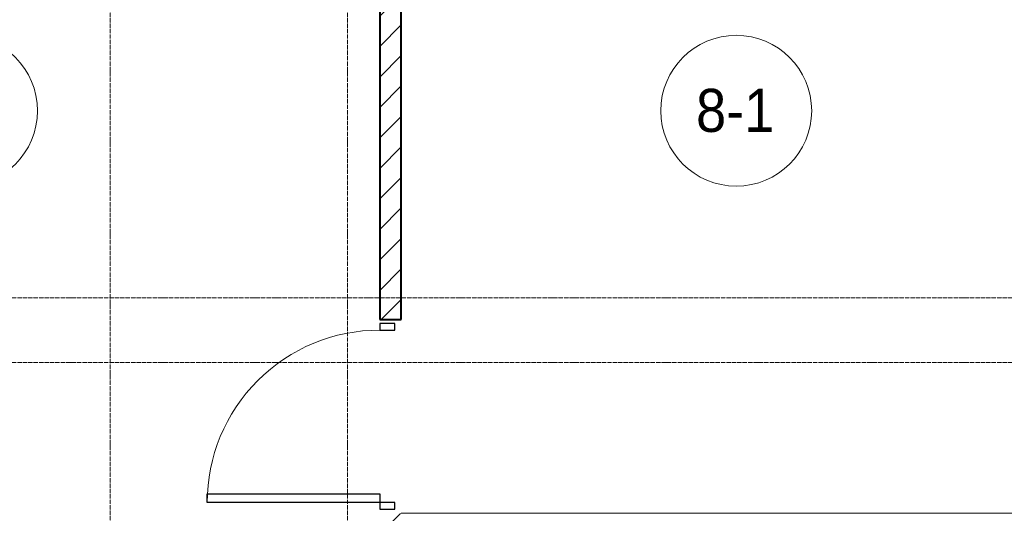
# Model space of a CAD drawing. Header units: millimetres. Extents: x 5617 to 143375, y 7718 to 186221.
# Tile 54 of 106: x 44487 to 49053, y 29000 to 31290. Entities that reach past the tile are written whole.
import ezdxf

# ---------------------------------------------------------------- set-up
doc = ezdxf.new("R2010")
doc.units = ezdxf.units.MM
doc.linetypes.add('ADSK_Линия сетки', pattern=[25, 20, -2.5, 0, -2.5])
doc.linetypes.add('Линия сетки', pattern=[25, 20, -2.5, 0, -2.5])
for name, color, linetype, lineweight in [('Двери', 7, 'Continuous', 18), ('Марки помещений', 7, 'Continuous', 20), ('Оси', 7, 'Continuous', 9), ('Стены', 7, 'Continuous', 18), ('Стены разрез', 7, 'Continuous', 40)]:
    doc.layers.add(name, color=color, linetype=linetype, lineweight=lineweight)
doc.styles.add('Arial_3', font='arial.ttf', dxfattribs={"width": 0.9, "height": 200})

# ---------------------------------------------------------------- blocks, each defined once
blk = doc.blocks.new('A_DOR_Door - Вн_3_Одинарная_900x2100-3252093-МКСС_К4_L08_28_500_')
at = {"layer": 'Двери', "color": 253, "lineweight": 30, "true_color": 0xaaaaaa}
for p, q in [((-400, 50), (-400, 850)), ((-400, 850), (-360, 850)), ((-400, 50), (-400, 850)), ((-360, 850), (-360, 50)), ((-430, 50), (-430, -20)), ((-400, 50), (-430, 50)), ((-360, 50), (-400, 50)), ((-400, -20), (-400, 50)), ((430, 50), (400, 50)), ((400, 50), (400, -20)), ((430, -20), (430, 50)), ((-430, -20), (-400, -20)), ((400, -20), (430, -20))]:
    blk.add_line(p, q, dxfattribs=at)
at = {"layer": 'Двери', "color": 254, "lineweight": 9, "true_color": 0xd4d4d4}
blk.add_arc((-400, 50), 800, 360, 90, dxfattribs=at)
blk = doc.blocks.new('135_SLK_K4_AR_rvt-1-МКСС_К4_L08_28_500_')
at = {"layer": 'Стены разрез', "lineweight": 9, "true_color": 0xaaaaaa}
h = blk.add_hatch(dxfattribs=at)
h.set_pattern_fill('FP_3', color=253, style=0, pattern_type=2)
h.set_pattern_definition([(45, (0, 0), (-70.71068, 70.71068), [])])
h.paths.add_polyline_path([(104600, 26400), (104600, 27000), (104500, 27000), (104500, 26400)])
h.paths.add_polyline_path([(104500, 28000), (104600, 28000), (104600, 29000), (104500, 29000), (104500, 28850)])
h.paths.add_polyline_path([(104500, 29900), (104600, 29900), (104600, 32400), (104500, 32400), (104500, 31326.8)])
at = {"layer": 'Стены', "color": 253, "true_color": 0xaaaaaa}
blk.add_line((104600, 29000.4), (108000, 29000.4), dxfattribs=at)
at = {"layer": 'Стены разрез', "color": 253, "true_color": 0xaaaaaa}
for p, q in [((104500, 32400), (104500, 29900)), ((104600, 29900), (104600, 32400)), ((104500, 29900), (104600, 29900))]:
    blk.add_line(p, q, dxfattribs=at)
at = {"layer": 'Двери', "color": 253, "lineweight": 18, "true_color": 0xaaaaaa, "rotation": 90}
blk.add_blockref('A_DOR_Door - Вн_3_Одинарная_900x2100-3252093-МКСС_К4_L08_28_500_', (104550, 29450), dxfattribs=at)
blk = doc.blocks.new('050_Марка_Помещение - Номер-620969-МКСС_К4_L08_28_500_')
at = {"layer": 'Марки помещений'}
blk.add_circle((0, 0), 3.5, dxfattribs=at)

msp = doc.modelspace()

# ---------------------------------------------------------------- linework, layer by layer
at = {"layer": 'Оси', "linetype": 'Линия сетки'}
for p, q in [((44906.2, 12025.7), (44906.2, 33150)), ((46006.2, 12025.7), (46006.2, 33150))]:
    msp.add_line(p, q, dxfattribs=at)
at = {"layer": 'Оси', "linetype": 'ADSK_Линия сетки'}
for p, q in [((78406.2, 30000), (27414.7, 30000)), ((78406.2, 29700), (26144.7, 29700))]:
    msp.add_line(p, q, dxfattribs=at)

# ---------------------------------------------------------------- block references
at = {"lineweight": 5}
msp.add_blockref('135_SLK_K4_AR_rvt-1-МКСС_К4_L08_28_500_', (-58343.8, 0), dxfattribs=at)
at = {"layer": 'Марки помещений', "xscale": 99.99999999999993, "yscale": 99.99999999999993, "zscale": 99.99999999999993}
for p in [(44219.1, 30867.7), (47809.8, 30867.7)]:
    msp.add_blockref('050_Марка_Помещение - Номер-620969-МКСС_К4_L08_28_500_', p, dxfattribs=at)

# ---------------------------------------------------------------- texts
at = {"layer": 'Марки помещений', "lineweight": 9, "insert": (47623.3, 30969.4), "char_height": 200, "width": 447.342, "attachment_point": 1, "style": 'Arial_3'}
msp.add_mtext('8-1', dxfattribs=at)

doc.saveas('drawing.dxf')
